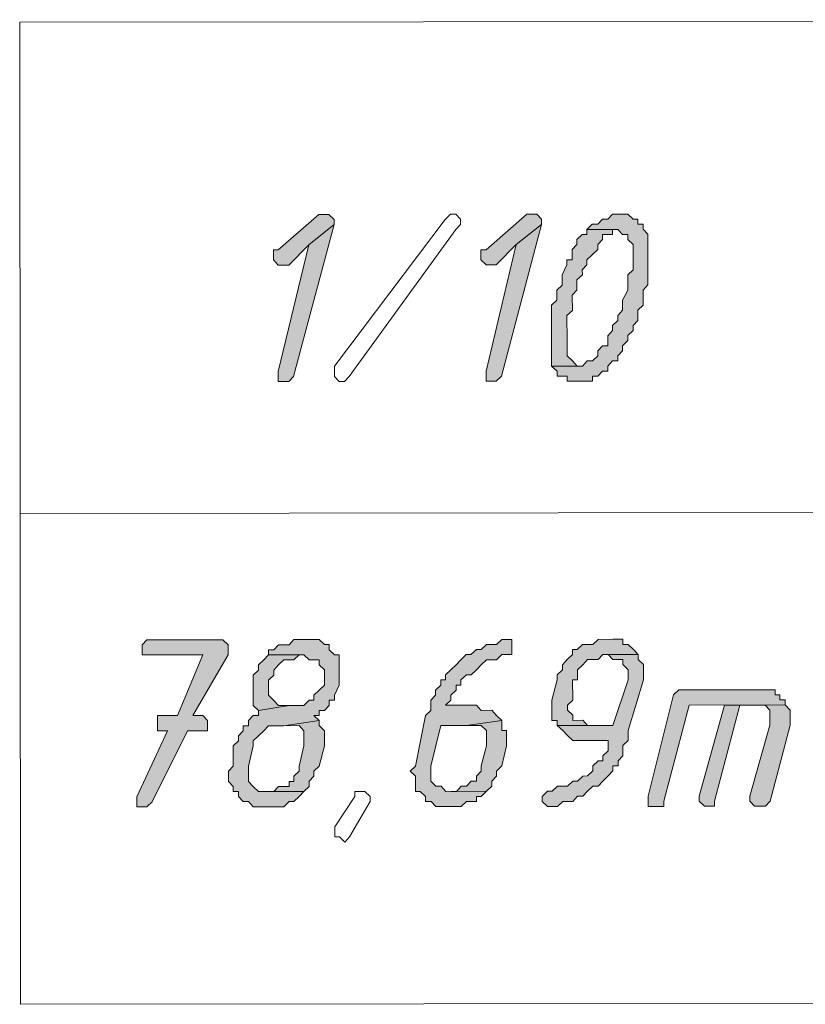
# Model space of a CAD drawing. Header units: inches. Extents: x -5850 to 5646, y 8947 to 13007.
# Tile 8 of 256: x -4958 to -4893, y 9580 to 9663. Entities that reach past the tile are written whole.
import ezdxf

# ---------------------------------------------------------------- set-up
doc = ezdxf.new("R2010")
doc.units = ezdxf.units.IN
doc.header["$MEASUREMENT"] = 0
for name, color, linetype in [('at_Entity', 7, 'Continuous'), ('at_Rect', 7, 'Continuous'), ('at_Solid', 7, 'Continuous')]:
    doc.layers.add(name, color=color, linetype=linetype)

msp = doc.modelspace()

# ---------------------------------------------------------------- hatches: boundary and pattern name
at = {"layer": 'at_Solid', "lineweight": 20}
for points in [[(-4932.772, 9646.262), (-4933.218, 9646.262), (-4936.617, 9643.303), (-4937.007, 9643.303), (-4937.007, 9642.885), (-4937.006, 9642.461), (-4936.616, 9642.037), (-4935.724, 9642.038), (-4934.052, 9643.729), (-4931.935, 9645.421), (-4931.935, 9645.845), (-4932.381, 9646.262)], [(-4915.485, 9646.278), (-4915.875, 9646.277), (-4919.274, 9643.319), (-4919.72, 9643.318), (-4919.72, 9642.9), (-4919.72, 9642.476), (-4919.273, 9642.053), (-4918.437, 9642.054), (-4916.765, 9643.745), (-4914.648, 9645.436), (-4914.648, 9645.86), (-4915.039, 9646.278)], [(-4907.901, 9646.284), (-4908.737, 9646.284), (-4909.127, 9645.865), (-4909.574, 9645.865), (-4909.963, 9645.44), (-4910.41, 9645.44), (-4910.855, 9645.016), (-4908.29, 9645.018), (-4907.899, 9644.6), (-4907.453, 9644.601), (-4907.453, 9644.177), (-4907.006, 9643.753), (-4907.006, 9642.911), (-4907.005, 9641.64), (-4907.45, 9641.216), (-4907.449, 9639.95), (-4907.895, 9639.107), (-4907.894, 9638.26), (-4908.284, 9637.841), (-4908.283, 9637.417), (-4908.729, 9636.993), (-4908.729, 9636.569), (-4909.119, 9636.145), (-4909.118, 9635.303), (-4909.564, 9635.303), (-4909.954, 9634.879), (-4909.954, 9634.46), (-4910.399, 9634.036), (-4910.846, 9634.036), (-4911.236, 9633.612), (-4913.801, 9633.609), (-4913.354, 9633.186), (-4913.354, 9632.768), (-4912.517, 9632.769), (-4912.517, 9632.345), (-4910.398, 9632.347), (-4910.398, 9632.77), (-4909.952, 9632.771), (-4909.562, 9633.189), (-4909.116, 9633.19), (-4909.116, 9633.614), (-4908.727, 9634.038), (-4908.28, 9634.038), (-4908.281, 9634.462), (-4907.891, 9634.881), (-4907.891, 9635.304), (-4907.445, 9635.729), (-4907.446, 9636.147), (-4907, 9636.571), (-4907, 9636.995), (-4906.61, 9637.419), (-4906.611, 9638.261), (-4906.165, 9638.685), (-4906.167, 9639.951), (-4905.777, 9640.375), (-4905.78, 9644.602), (-4906.171, 9645.02), (-4906.172, 9645.444), (-4906.618, 9645.443), (-4906.618, 9645.867), (-4907.008, 9645.867), (-4907.455, 9646.285)], [(-4931.935, 9645.421), (-4934.052, 9643.729), (-4936.608, 9633.165), (-4936.607, 9632.323), (-4935.715, 9632.324), (-4935.325, 9632.748)], [(-4914.648, 9645.436), (-4916.765, 9643.745), (-4919.265, 9633.181), (-4919.264, 9632.339), (-4918.428, 9632.339), (-4917.982, 9632.764)], [(-4910.855, 9645.016), (-4910.855, 9644.598), (-4911.245, 9644.597), (-4911.691, 9644.173), (-4911.691, 9643.749), (-4912.081, 9643.325), (-4912.08, 9642.483), (-4912.526, 9642.483), (-4912.526, 9642.059), (-4912.915, 9641.211), (-4912.914, 9640.369), (-4913.36, 9639.945), (-4913.359, 9639.103), (-4913.805, 9638.678), (-4913.805, 9638.255), (-4913.801, 9633.609), (-4911.236, 9633.612), (-4911.682, 9633.611), (-4912.072, 9634.035), (-4912.519, 9634.458), (-4912.52, 9635.724), (-4912.522, 9637.838), (-4912.076, 9638.256), (-4912.077, 9639.528), (-4911.687, 9639.946), (-4911.688, 9640.794), (-4911.242, 9641.212), (-4911.243, 9641.636), (-4910.853, 9642.06), (-4910.853, 9642.484), (-4910.407, 9642.908), (-4909.962, 9643.327), (-4909.962, 9643.751), (-4909.572, 9644.175), (-4909.572, 9644.599), (-4908.736, 9644.6), (-4908.736, 9645.018), (-4908.29, 9645.018)], [(-4941.662, 9610.777), (-4947.573, 9610.772), (-4947.963, 9610.348), (-4947.963, 9609.506), (-4942.888, 9609.51), (-4945.003, 9604.439), (-4946.676, 9604.438), (-4946.675, 9603.59), (-4946.674, 9603.166), (-4945.838, 9603.167), (-4948.398, 9597.672), (-4948.397, 9596.83), (-4947.561, 9596.831), (-4947.115, 9597.255), (-4944.165, 9603.169), (-4942.492, 9603.17), (-4942.493, 9604.018), (-4942.884, 9604.441), (-4943.72, 9604.44), (-4940.769, 9609.512), (-4940.77, 9610.354), (-4941.216, 9610.777)], [(-4934.023, 9610.784), (-4935.305, 9610.783), (-4935.695, 9610.359), (-4936.587, 9610.358), (-4936.977, 9609.934), (-4937.424, 9609.933), (-4937.423, 9609.515), (-4934.468, 9609.518), (-4934.021, 9609.094), (-4933.185, 9609.095), (-4933.184, 9608.671), (-4932.738, 9608.248), (-4932.737, 9607.824), (-4932.737, 9606.982), (-4933.182, 9606.558), (-4933.628, 9606.139), (-4933.628, 9605.715), (-4934.018, 9605.715), (-4934.464, 9605.291), (-4935.691, 9605.29), (-4938.255, 9604.863), (-4938.255, 9604.445), (-4938.701, 9604.445), (-4939.091, 9604.021), (-4939.091, 9603.597), (-4939.537, 9603.596), (-4939.537, 9603.173), (-4939.927, 9602.748), (-4939.926, 9602.33), (-4940.372, 9601.906), (-4940.37, 9600.216), (-4940.76, 9599.792), (-4940.76, 9599.374), (-4940.76, 9598.95), (-4940.369, 9598.527), (-4940.368, 9598.103), (-4939.922, 9598.103), (-4939.922, 9597.68), (-4939.531, 9597.262), (-4939.085, 9597.262), (-4938.694, 9596.839), (-4936.129, 9596.841), (-4935.684, 9597.265), (-4935.293, 9597.265), (-4934.847, 9597.684), (-4934.457, 9598.108), (-4938.249, 9598.105), (-4938.696, 9598.528), (-4939.087, 9598.952), (-4939.088, 9600.218), (-4938.699, 9601.908), (-4938.699, 9602.331), (-4938.254, 9602.75), (-4937.808, 9603.174), (-4937.418, 9603.598), (-4936.135, 9603.599), (-4933.18, 9604.026), (-4933.627, 9604.449), (-4933.181, 9604.45), (-4933.181, 9604.868), (-4932.735, 9604.868), (-4932.345, 9605.293), (-4932.345, 9605.716), (-4931.899, 9605.717), (-4931.9, 9606.141), (-4931.51, 9606.983), (-4931.51, 9607.407), (-4931.512, 9609.52), (-4931.903, 9609.52), (-4932.349, 9609.938), (-4932.349, 9610.362), (-4932.74, 9610.361), (-4933.186, 9610.785), (-4933.632, 9610.784)], [(-4917.572, 9610.799), (-4917.963, 9610.798), (-4918.408, 9610.374), (-4919.245, 9610.373), (-4919.691, 9609.949), (-4920.081, 9609.949), (-4920.527, 9609.53), (-4920.917, 9609.53), (-4921.363, 9609.105), (-4921.753, 9608.681), (-4922.198, 9608.257), (-4922.644, 9607.833), (-4922.644, 9607.415), (-4923.034, 9607.414), (-4923.034, 9606.991), (-4923.479, 9606.566), (-4923.479, 9606.148), (-4923.869, 9605.724), (-4923.868, 9604.876), (-4924.314, 9604.458), (-4925.147, 9600.23), (-4925.592, 9599.806), (-4925.146, 9599.388), (-4925.145, 9598.117), (-4924.755, 9598.117), (-4924.308, 9597.693), (-4924.308, 9597.275), (-4923.862, 9597.276), (-4923.471, 9596.852), (-4921.352, 9596.854), (-4920.906, 9597.278), (-4920.07, 9597.279), (-4920.07, 9597.697), (-4919.68, 9597.698), (-4919.234, 9598.122), (-4922.635, 9598.119), (-4923.026, 9598.542), (-4923.472, 9598.542), (-4923.863, 9598.965), (-4923.864, 9599.807), (-4923.864, 9600.231), (-4923.031, 9603.611), (-4920.912, 9603.613), (-4917.957, 9604.04), (-4918.403, 9604.463), (-4918.794, 9604.881), (-4919.686, 9604.88), (-4920.077, 9605.303), (-4922.642, 9605.301), (-4922.196, 9605.725), (-4922.197, 9606.149), (-4921.751, 9606.568), (-4921.751, 9606.992), (-4921.361, 9606.992), (-4921.361, 9607.416), (-4920.915, 9607.834), (-4920.525, 9607.835), (-4920.079, 9608.259), (-4919.689, 9608.683), (-4919.244, 9609.107), (-4918.407, 9609.108), (-4917.961, 9609.532), (-4917.125, 9609.533), (-4917.126, 9610.799)], [(-4908.706, 9610.806), (-4909.933, 9610.805), (-4910.378, 9610.381), (-4911.215, 9610.38), (-4911.661, 9609.956), (-4912.051, 9609.956), (-4912.05, 9609.538), (-4912.496, 9609.113), (-4912.886, 9608.689), (-4912.886, 9608.265), (-4913.332, 9607.841), (-4913.331, 9607.423), (-4913.776, 9605.733), (-4913.774, 9604.043), (-4913.328, 9604.044), (-4913.328, 9603.62), (-4910.818, 9603.622), (-4911.209, 9604.046), (-4912.046, 9604.045), (-4912.046, 9604.469), (-4912.492, 9604.886), (-4912.493, 9605.31), (-4912.047, 9605.734), (-4912.049, 9607.424), (-4911.658, 9607.424), (-4911.659, 9608.267), (-4911.213, 9608.691), (-4910.823, 9609.115), (-4909.931, 9609.116), (-4909.541, 9609.54), (-4906.586, 9609.542), (-4906.976, 9609.96), (-4907.423, 9610.384), (-4907.869, 9610.383), (-4907.869, 9610.807), (-4908.26, 9610.807)], [(-4937.423, 9609.515), (-4937.813, 9609.091), (-4938.259, 9608.667), (-4938.259, 9608.243), (-4938.704, 9607.819), (-4938.702, 9605.287), (-4938.255, 9604.863), (-4935.691, 9605.29), (-4936.583, 9605.289), (-4936.974, 9605.712), (-4937.42, 9606.136), (-4937.421, 9607.401), (-4936.976, 9607.82), (-4936.976, 9608.244), (-4936.586, 9608.668), (-4936.14, 9609.092), (-4935.304, 9609.093), (-4934.858, 9609.517), (-4934.468, 9609.518)], [(-4906.586, 9609.542), (-4909.095, 9609.54), (-4908.704, 9609.117), (-4907.868, 9609.118), (-4907.867, 9608.694), (-4907.421, 9608.27), (-4907.421, 9607.846), (-4907.42, 9607.428), (-4908.699, 9603.624), (-4913.328, 9603.62), (-4912.881, 9603.196), (-4912.491, 9602.773), (-4912.044, 9602.355), (-4909.089, 9602.358), (-4909.088, 9601.51), (-4909.534, 9601.092), (-4909.533, 9600.668), (-4909.924, 9600.667), (-4910.369, 9600.243), (-4910.369, 9599.819), (-4910.815, 9599.401), (-4911.205, 9599.4), (-4911.651, 9598.976), (-4912.041, 9598.976), (-4912.487, 9598.552), (-4913.323, 9598.551), (-4913.769, 9598.127), (-4914.159, 9598.126), (-4914.605, 9597.702), (-4914.605, 9597.284), (-4914.158, 9596.861), (-4913.322, 9596.861), (-4912.876, 9597.285), (-4912.04, 9597.286), (-4911.65, 9597.705), (-4911.203, 9597.705), (-4910.813, 9598.129), (-4910.368, 9598.554), (-4909.922, 9598.554), (-4909.532, 9598.978), (-4909.086, 9599.402), (-4908.696, 9599.821), (-4908.696, 9600.245), (-4908.25, 9600.245), (-4908.251, 9600.669), (-4907.861, 9601.093), (-4907.861, 9601.935), (-4907.416, 9602.359), (-4907.416, 9603.201), (-4906.138, 9607.429), (-4906.138, 9607.848), (-4906.139, 9608.695), (-4906.585, 9609.119)], [(-4895.988, 9606.591), (-4903.181, 9606.584), (-4903.627, 9606.166), (-4905.739, 9597.71), (-4905.738, 9596.868), (-4904.455, 9596.869), (-4904.456, 9597.293), (-4902.344, 9605.319), (-4894.314, 9605.326), (-4894.314, 9605.75), (-4894.76, 9605.75), (-4894.761, 9606.174), (-4895.151, 9606.173), (-4895.151, 9606.592), (-4895.597, 9606.591)], [(-4899.388, 9605.322), (-4901.5, 9597.714), (-4901.5, 9597.296), (-4901.054, 9596.872), (-4900.217, 9596.873), (-4900.218, 9597.297), (-4898.106, 9605.323), (-4896.433, 9605.325)], [(-4894.314, 9605.326), (-4899.388, 9605.322), (-4895.987, 9605.325), (-4895.596, 9604.902), (-4895.595, 9603.636), (-4897.262, 9597.718), (-4897.262, 9597.299), (-4896.871, 9596.876), (-4895.979, 9596.877), (-4895.589, 9597.301), (-4893.922, 9603.637), (-4893.923, 9604.485), (-4893.923, 9604.903)], [(-4933.18, 9604.026), (-4936.135, 9603.599), (-4934.853, 9603.601), (-4934.462, 9603.177), (-4934.461, 9602.335), (-4934.461, 9601.911), (-4934.85, 9600.221), (-4934.849, 9599.798), (-4935.295, 9599.379), (-4935.295, 9598.955), (-4935.685, 9598.955), (-4935.685, 9598.531), (-4936.577, 9598.53), (-4936.967, 9598.106), (-4937.413, 9598.106), (-4934.457, 9598.108), (-4934.012, 9598.532), (-4934.012, 9598.956), (-4933.622, 9599.38), (-4933.623, 9599.799), (-4933.177, 9600.223), (-4932.732, 9601.913), (-4932.733, 9603.179), (-4933.18, 9603.602)], [(-4917.957, 9604.04), (-4920.912, 9603.613), (-4919.685, 9603.614), (-4919.238, 9603.191), (-4919.238, 9602.349), (-4919.237, 9601.925), (-4919.682, 9600.235), (-4919.681, 9599.811), (-4920.071, 9599.392), (-4920.071, 9598.969), (-4920.517, 9598.968), (-4920.907, 9598.544), (-4921.353, 9598.544), (-4921.743, 9598.12), (-4922.189, 9598.119), (-4919.234, 9598.122), (-4918.788, 9598.546), (-4918.789, 9598.97), (-4918.399, 9599.394), (-4918.399, 9599.812), (-4917.953, 9600.236), (-4917.564, 9601.926), (-4917.565, 9602.35), (-4917.565, 9603.192), (-4917.956, 9603.192), (-4917.956, 9603.616)]]:
    msp.add_hatch(color=7, dxfattribs=at).paths.add_polyline_path(points)

# ---------------------------------------------------------------- linework, layer by layer
at = {"layer": 'at_Entity', "color": 7, "lineweight": 20}
for p, q in [((-4933.218, 9646.262), (-4936.617, 9643.303)), ((-4932.772, 9646.262), (-4933.218, 9646.262)), ((-4932.381, 9646.262), (-4932.772, 9646.262)), ((-4931.935, 9645.845), (-4932.381, 9646.262)), ((-4922.678, 9645.853), (-4922.232, 9646.272)), ((-4922.232, 9646.272), (-4921.786, 9646.272)), ((-4921.786, 9646.272), (-4921.396, 9645.854)), ((-4915.875, 9646.277), (-4919.274, 9643.319)), ((-4915.485, 9646.278), (-4915.875, 9646.277)), ((-4915.039, 9646.278), (-4915.485, 9646.278)), ((-4914.648, 9645.86), (-4915.039, 9646.278)), ((-4908.737, 9646.284), (-4909.127, 9645.865)), ((-4907.901, 9646.284), (-4908.737, 9646.284)), ((-4907.455, 9646.285), (-4907.901, 9646.284)), ((-4907.008, 9645.867), (-4907.455, 9646.285)), ((-4907.455, 9646.285), (-4907.455, 9646.285)), ((-4935.325, 9632.748), (-4931.935, 9645.421)), ((-4931.935, 9645.421), (-4934.052, 9643.729)), ((-4934.052, 9643.729), (-4931.935, 9645.421)), ((-4931.935, 9645.421), (-4931.935, 9645.845)), ((-4931.924, 9633.593), (-4922.678, 9645.853)), ((-4921.395, 9645.43), (-4921.785, 9645.006)), ((-4921.396, 9645.854), (-4921.395, 9645.43)), ((-4917.982, 9632.764), (-4914.648, 9645.436)), ((-4914.648, 9645.436), (-4916.765, 9643.745)), ((-4916.765, 9643.745), (-4914.648, 9645.436)), ((-4914.648, 9645.436), (-4914.648, 9645.86)), ((-4910.41, 9645.44), (-4910.855, 9645.016)), ((-4909.963, 9645.44), (-4910.41, 9645.44)), ((-4909.574, 9645.865), (-4909.963, 9645.44)), ((-4909.127, 9645.865), (-4909.574, 9645.865)), ((-4906.618, 9645.867), (-4907.008, 9645.867)), ((-4906.618, 9645.443), (-4906.618, 9645.867)), ((-4906.172, 9645.444), (-4906.618, 9645.443)), ((-4906.171, 9645.02), (-4906.172, 9645.444)), ((-4921.785, 9645.006), (-4930.696, 9632.752)), ((-4921.785, 9645.006), (-4921.785, 9645.006)), ((-4911.245, 9644.597), (-4911.691, 9644.173)), ((-4910.855, 9644.598), (-4911.245, 9644.597)), ((-4908.29, 9645.018), (-4910.855, 9645.016)), ((-4910.855, 9645.016), (-4908.29, 9645.018)), ((-4910.855, 9645.016), (-4910.855, 9644.598)), ((-4909.572, 9644.599), (-4908.736, 9644.6)), ((-4909.572, 9644.175), (-4909.572, 9644.599)), ((-4908.736, 9644.6), (-4908.736, 9645.018)), ((-4908.736, 9645.018), (-4908.29, 9645.018)), ((-4908.29, 9645.018), (-4907.899, 9644.6)), ((-4907.899, 9644.6), (-4907.453, 9644.601)), ((-4907.453, 9644.601), (-4907.453, 9644.177)), ((-4905.78, 9644.602), (-4906.171, 9645.02)), ((-4905.777, 9640.375), (-4905.78, 9644.602)), ((-4934.052, 9643.729), (-4936.608, 9633.165)), ((-4935.724, 9642.038), (-4934.052, 9643.729)), ((-4916.765, 9643.745), (-4919.265, 9633.181)), ((-4918.437, 9642.054), (-4916.765, 9643.745)), ((-4911.691, 9643.749), (-4912.081, 9643.325)), ((-4911.691, 9644.173), (-4911.691, 9643.749)), ((-4909.962, 9643.751), (-4909.572, 9644.175)), ((-4909.962, 9643.327), (-4909.962, 9643.751)), ((-4907.453, 9644.177), (-4907.006, 9643.753)), ((-4907.006, 9643.753), (-4907.006, 9642.911)), ((-4936.617, 9643.303), (-4937.007, 9643.303)), ((-4937.007, 9643.303), (-4937.007, 9642.885)), ((-4937.007, 9642.885), (-4937.006, 9642.461)), ((-4919.274, 9643.319), (-4919.72, 9643.318)), ((-4919.72, 9643.318), (-4919.72, 9642.9)), ((-4919.72, 9642.9), (-4919.72, 9642.476)), ((-4912.081, 9643.325), (-4912.08, 9642.483)), ((-4910.853, 9642.484), (-4910.407, 9642.908)), ((-4910.407, 9642.908), (-4909.962, 9643.327)), ((-4907.006, 9642.911), (-4907.005, 9641.64)), ((-4937.006, 9642.461), (-4936.616, 9642.037)), ((-4936.616, 9642.037), (-4935.724, 9642.038)), ((-4919.72, 9642.476), (-4919.273, 9642.053)), ((-4919.273, 9642.053), (-4918.437, 9642.054)), ((-4912.526, 9642.059), (-4912.915, 9641.211)), ((-4912.08, 9642.483), (-4912.526, 9642.483)), ((-4912.526, 9642.483), (-4912.526, 9642.059)), ((-4911.243, 9641.636), (-4910.853, 9642.06)), ((-4910.853, 9642.06), (-4910.853, 9642.484)), ((-4911.242, 9641.212), (-4911.243, 9641.636)), ((-4907.005, 9641.64), (-4907.45, 9641.216)), ((-4907.45, 9641.216), (-4907.449, 9639.95)), ((-4912.915, 9641.211), (-4912.914, 9640.369)), ((-4911.688, 9640.794), (-4911.242, 9641.212)), ((-4911.687, 9639.946), (-4911.688, 9640.794)), ((-4912.914, 9640.369), (-4913.36, 9639.945)), ((-4913.36, 9639.945), (-4913.359, 9639.103)), ((-4912.077, 9639.528), (-4911.687, 9639.946)), ((-4907.449, 9639.95), (-4907.895, 9639.107)), ((-4906.167, 9639.951), (-4905.777, 9640.375)), ((-4906.165, 9638.685), (-4906.167, 9639.951)), ((-4913.359, 9639.103), (-4913.805, 9638.678)), ((-4912.076, 9638.256), (-4912.077, 9639.528)), ((-4907.895, 9639.107), (-4907.894, 9638.26)), ((-4913.805, 9638.678), (-4913.805, 9638.255)), ((-4913.805, 9638.255), (-4913.801, 9633.609)), ((-4912.522, 9637.838), (-4912.076, 9638.256)), ((-4907.894, 9638.26), (-4908.284, 9637.841)), ((-4906.611, 9638.261), (-4906.165, 9638.685)), ((-4906.61, 9637.419), (-4906.611, 9638.261)), ((-4912.52, 9635.724), (-4912.522, 9637.838)), ((-4908.283, 9637.417), (-4908.729, 9636.993)), ((-4908.284, 9637.841), (-4908.283, 9637.417)), ((-4907, 9636.995), (-4906.61, 9637.419)), ((-4908.729, 9636.569), (-4909.119, 9636.145)), ((-4908.729, 9636.993), (-4908.729, 9636.569)), ((-4907.446, 9636.147), (-4907, 9636.571)), ((-4907, 9636.571), (-4907, 9636.995)), ((-4912.519, 9634.458), (-4912.52, 9635.724)), ((-4909.119, 9636.145), (-4909.118, 9635.303)), ((-4907.891, 9635.304), (-4907.445, 9635.729)), ((-4907.445, 9635.729), (-4907.446, 9636.147)), ((-4909.564, 9635.303), (-4909.954, 9634.879)), ((-4909.954, 9634.879), (-4909.954, 9634.46)), ((-4909.118, 9635.303), (-4909.564, 9635.303)), ((-4908.281, 9634.462), (-4907.891, 9634.881)), ((-4907.891, 9634.881), (-4907.891, 9635.304)), ((-4912.072, 9634.035), (-4912.519, 9634.458)), ((-4911.682, 9633.611), (-4912.072, 9634.035)), ((-4912.072, 9634.035), (-4912.072, 9634.035)), ((-4910.846, 9634.036), (-4911.236, 9633.612)), ((-4910.399, 9634.036), (-4910.846, 9634.036)), ((-4909.954, 9634.46), (-4910.399, 9634.036)), ((-4909.116, 9633.614), (-4908.727, 9634.038)), ((-4908.727, 9634.038), (-4908.28, 9634.038)), ((-4908.28, 9634.038), (-4908.281, 9634.462)), ((-4936.608, 9633.165), (-4936.607, 9632.323)), ((-4931.924, 9633.169), (-4931.924, 9633.593)), ((-4931.924, 9633.593), (-4931.924, 9633.593)), ((-4931.923, 9632.751), (-4931.924, 9633.169)), ((-4931.924, 9633.169), (-4931.924, 9633.169)), ((-4931.924, 9633.169), (-4931.924, 9633.169)), ((-4919.265, 9633.181), (-4919.264, 9632.339)), ((-4913.801, 9633.609), (-4911.236, 9633.612)), ((-4911.236, 9633.612), (-4913.801, 9633.609)), ((-4913.801, 9633.609), (-4913.354, 9633.186)), ((-4913.354, 9633.186), (-4913.354, 9632.768)), ((-4911.236, 9633.612), (-4911.682, 9633.611)), ((-4909.952, 9632.771), (-4909.562, 9633.189)), ((-4909.562, 9633.189), (-4909.116, 9633.19)), ((-4909.116, 9633.19), (-4909.116, 9633.614)), ((-4936.607, 9632.323), (-4935.715, 9632.324)), ((-4935.715, 9632.324), (-4935.325, 9632.748)), ((-4931.533, 9632.328), (-4931.923, 9632.751)), ((-4931.086, 9632.328), (-4931.533, 9632.328)), ((-4930.696, 9632.752), (-4931.086, 9632.328)), ((-4919.264, 9632.339), (-4918.428, 9632.339)), ((-4918.428, 9632.339), (-4917.982, 9632.764)), ((-4913.354, 9632.768), (-4912.517, 9632.769)), ((-4912.517, 9632.769), (-4912.517, 9632.345)), ((-4912.517, 9632.345), (-4910.398, 9632.347)), ((-4910.398, 9632.77), (-4909.952, 9632.771)), ((-4910.398, 9632.347), (-4910.398, 9632.77)), ((-4958.122, 9621.318), (-4711.868, 9621.538)), ((-4947.573, 9610.772), (-4947.963, 9610.348)), ((-4947.963, 9610.348), (-4947.963, 9609.506)), ((-4941.662, 9610.777), (-4947.573, 9610.772)), ((-4941.216, 9610.777), (-4941.662, 9610.777)), ((-4940.77, 9610.354), (-4941.216, 9610.777)), ((-4940.769, 9609.512), (-4940.77, 9610.354)), ((-4936.587, 9610.358), (-4936.977, 9609.934)), ((-4935.695, 9610.359), (-4936.587, 9610.358)), ((-4935.305, 9610.783), (-4935.695, 9610.359)), ((-4934.023, 9610.784), (-4935.305, 9610.783)), ((-4933.632, 9610.784), (-4934.023, 9610.784)), ((-4933.186, 9610.785), (-4933.632, 9610.784)), ((-4932.74, 9610.361), (-4933.186, 9610.785)), ((-4932.349, 9610.362), (-4932.74, 9610.361)), ((-4932.349, 9609.938), (-4932.349, 9610.362)), ((-4919.245, 9610.373), (-4919.691, 9609.949)), ((-4918.408, 9610.374), (-4919.245, 9610.373)), ((-4917.963, 9610.798), (-4918.408, 9610.374)), ((-4917.572, 9610.799), (-4917.963, 9610.798)), ((-4917.126, 9610.799), (-4917.572, 9610.799)), ((-4917.125, 9609.533), (-4917.126, 9610.799)), ((-4911.215, 9610.38), (-4911.661, 9609.956)), ((-4910.378, 9610.381), (-4911.215, 9610.38)), ((-4909.933, 9610.805), (-4910.378, 9610.381)), ((-4908.706, 9610.806), (-4909.933, 9610.805)), ((-4908.26, 9610.807), (-4908.706, 9610.806)), ((-4907.869, 9610.807), (-4908.26, 9610.807)), ((-4907.869, 9610.383), (-4907.869, 9610.807)), ((-4907.423, 9610.384), (-4907.869, 9610.383)), ((-4906.976, 9609.96), (-4907.423, 9610.384)), ((-4947.963, 9609.506), (-4942.888, 9609.51)), ((-4942.888, 9609.51), (-4945.003, 9604.439)), ((-4943.72, 9604.44), (-4940.769, 9609.512)), ((-4937.423, 9609.515), (-4937.813, 9609.091)), ((-4936.977, 9609.934), (-4937.424, 9609.933)), ((-4937.424, 9609.933), (-4937.423, 9609.515)), ((-4934.468, 9609.518), (-4937.423, 9609.515)), ((-4937.423, 9609.515), (-4934.468, 9609.518)), ((-4935.304, 9609.093), (-4934.858, 9609.517)), ((-4934.858, 9609.517), (-4934.468, 9609.518)), ((-4934.468, 9609.518), (-4934.021, 9609.094)), ((-4931.903, 9609.52), (-4932.349, 9609.938)), ((-4931.512, 9609.52), (-4931.903, 9609.52)), ((-4931.51, 9607.407), (-4931.512, 9609.52)), ((-4920.917, 9609.53), (-4921.363, 9609.105)), ((-4920.527, 9609.53), (-4920.917, 9609.53)), ((-4920.081, 9609.949), (-4920.527, 9609.53)), ((-4919.691, 9609.949), (-4920.081, 9609.949)), ((-4918.407, 9609.108), (-4917.961, 9609.532)), ((-4917.961, 9609.532), (-4917.125, 9609.533)), ((-4912.05, 9609.538), (-4912.496, 9609.113)), ((-4911.661, 9609.956), (-4912.051, 9609.956)), ((-4912.051, 9609.956), (-4912.05, 9609.538)), ((-4909.931, 9609.116), (-4909.541, 9609.54)), ((-4909.541, 9609.54), (-4906.586, 9609.542)), ((-4906.586, 9609.542), (-4909.095, 9609.54)), ((-4909.095, 9609.54), (-4908.704, 9609.117)), ((-4906.586, 9609.542), (-4906.976, 9609.96)), ((-4906.976, 9609.96), (-4906.976, 9609.96)), ((-4906.585, 9609.119), (-4906.586, 9609.542)), ((-4937.813, 9609.091), (-4938.259, 9608.667)), ((-4938.259, 9608.667), (-4938.259, 9608.243)), ((-4937.813, 9609.091), (-4937.813, 9609.091)), ((-4936.976, 9608.244), (-4936.586, 9608.668)), ((-4936.586, 9608.668), (-4936.14, 9609.092)), ((-4936.586, 9608.668), (-4936.586, 9608.668)), ((-4936.14, 9609.092), (-4935.304, 9609.093)), ((-4934.021, 9609.094), (-4933.185, 9609.095)), ((-4933.185, 9609.095), (-4933.184, 9608.671)), ((-4933.184, 9608.671), (-4932.738, 9608.248)), ((-4921.753, 9608.681), (-4922.198, 9608.257)), ((-4921.363, 9609.105), (-4921.753, 9608.681)), ((-4921.363, 9609.105), (-4921.363, 9609.105)), ((-4920.079, 9608.259), (-4919.689, 9608.683)), ((-4919.689, 9608.683), (-4919.244, 9609.107)), ((-4919.689, 9608.683), (-4919.689, 9608.683)), ((-4919.244, 9609.107), (-4918.407, 9609.108)), ((-4912.496, 9609.113), (-4912.886, 9608.689)), ((-4912.886, 9608.689), (-4912.886, 9608.265)), ((-4912.496, 9609.113), (-4912.496, 9609.113)), ((-4911.659, 9608.267), (-4911.213, 9608.691)), ((-4911.213, 9608.691), (-4910.823, 9609.115)), ((-4911.213, 9608.691), (-4911.213, 9608.691)), ((-4910.823, 9609.115), (-4909.931, 9609.116)), ((-4908.704, 9609.117), (-4907.868, 9609.118)), ((-4907.868, 9609.118), (-4907.867, 9608.694)), ((-4907.867, 9608.694), (-4907.421, 9608.27)), ((-4906.139, 9608.695), (-4906.585, 9609.119)), ((-4906.138, 9607.848), (-4906.139, 9608.695)), ((-4938.259, 9608.243), (-4938.704, 9607.819)), ((-4938.704, 9607.819), (-4938.702, 9605.287)), ((-4937.421, 9607.401), (-4936.976, 9607.82)), ((-4936.976, 9607.82), (-4936.976, 9608.244)), ((-4932.738, 9608.248), (-4932.737, 9607.824)), ((-4932.737, 9607.824), (-4932.737, 9606.982)), ((-4922.198, 9608.257), (-4922.644, 9607.833)), ((-4922.644, 9607.833), (-4922.644, 9607.415)), ((-4922.198, 9608.257), (-4922.198, 9608.257)), ((-4921.361, 9607.416), (-4920.915, 9607.834)), ((-4920.915, 9607.834), (-4920.525, 9607.835)), ((-4920.525, 9607.835), (-4920.079, 9608.259)), ((-4912.886, 9608.265), (-4913.332, 9607.841)), ((-4913.332, 9607.841), (-4913.331, 9607.423)), ((-4911.658, 9607.424), (-4911.659, 9608.267)), ((-4907.421, 9608.27), (-4907.421, 9607.846)), ((-4907.421, 9607.846), (-4907.42, 9607.428)), ((-4906.138, 9607.429), (-4906.138, 9607.848)), ((-4937.42, 9606.136), (-4937.421, 9607.401)), ((-4937.421, 9607.401), (-4937.421, 9607.401)), ((-4932.737, 9606.982), (-4933.182, 9606.558)), ((-4931.9, 9606.141), (-4931.51, 9606.983)), ((-4931.51, 9606.983), (-4931.51, 9607.407)), ((-4923.034, 9606.991), (-4923.479, 9606.566)), ((-4922.644, 9607.415), (-4923.034, 9607.414)), ((-4923.034, 9607.414), (-4923.034, 9606.991)), ((-4921.751, 9606.568), (-4921.751, 9606.992)), ((-4921.751, 9606.992), (-4921.361, 9606.992)), ((-4921.361, 9606.992), (-4921.361, 9607.416)), ((-4913.331, 9607.423), (-4913.776, 9605.733)), ((-4912.047, 9605.734), (-4912.049, 9607.424)), ((-4912.049, 9607.424), (-4911.658, 9607.424)), ((-4907.42, 9607.428), (-4908.699, 9603.624)), ((-4907.416, 9603.201), (-4906.138, 9607.429)), ((-4936.974, 9605.712), (-4937.42, 9606.136)), ((-4933.182, 9606.558), (-4933.628, 9606.139)), ((-4933.628, 9606.139), (-4933.628, 9605.715)), ((-4933.182, 9606.558), (-4933.182, 9606.558)), ((-4931.899, 9605.717), (-4931.9, 9606.141)), ((-4923.479, 9606.148), (-4923.869, 9605.724)), ((-4923.479, 9606.566), (-4923.479, 9606.148)), ((-4922.197, 9606.149), (-4921.751, 9606.568)), ((-4922.196, 9605.725), (-4922.197, 9606.149)), ((-4903.627, 9606.166), (-4905.739, 9597.71)), ((-4903.181, 9606.584), (-4903.627, 9606.166)), ((-4895.988, 9606.591), (-4903.181, 9606.584)), ((-4895.597, 9606.591), (-4895.988, 9606.591)), ((-4895.151, 9606.592), (-4895.597, 9606.591)), ((-4895.151, 9606.173), (-4895.151, 9606.592)), ((-4894.761, 9606.174), (-4895.151, 9606.173)), ((-4894.76, 9605.75), (-4894.761, 9606.174)), ((-4938.702, 9605.287), (-4938.255, 9604.863)), ((-4938.255, 9604.863), (-4935.691, 9605.29)), ((-4935.691, 9605.29), (-4938.255, 9604.863)), ((-4936.583, 9605.289), (-4936.974, 9605.712)), ((-4936.974, 9605.712), (-4936.974, 9605.712)), ((-4935.691, 9605.29), (-4936.583, 9605.289)), ((-4934.464, 9605.291), (-4935.691, 9605.29)), ((-4934.018, 9605.715), (-4934.464, 9605.291)), ((-4933.628, 9605.715), (-4934.018, 9605.715)), ((-4932.735, 9604.868), (-4932.345, 9605.293)), ((-4932.345, 9605.716), (-4931.899, 9605.717)), ((-4932.345, 9605.293), (-4932.345, 9605.716)), ((-4923.869, 9605.724), (-4923.868, 9604.876)), ((-4922.642, 9605.301), (-4922.196, 9605.725)), ((-4920.077, 9605.303), (-4922.642, 9605.301)), ((-4919.686, 9604.88), (-4920.077, 9605.303)), ((-4913.776, 9605.733), (-4913.774, 9604.043)), ((-4912.493, 9605.31), (-4912.047, 9605.734)), ((-4912.492, 9604.886), (-4912.493, 9605.31)), ((-4912.493, 9605.31), (-4912.493, 9605.31)), ((-4904.456, 9597.293), (-4902.344, 9605.319)), ((-4902.344, 9605.319), (-4894.314, 9605.326)), ((-4899.388, 9605.322), (-4901.5, 9597.714)), ((-4900.218, 9597.297), (-4898.106, 9605.323)), ((-4894.314, 9605.326), (-4899.388, 9605.322)), ((-4896.433, 9605.325), (-4899.388, 9605.322)), ((-4899.388, 9605.322), (-4895.987, 9605.325)), ((-4898.106, 9605.323), (-4896.433, 9605.325)), ((-4895.987, 9605.325), (-4895.596, 9604.902)), ((-4894.314, 9605.75), (-4894.76, 9605.75)), ((-4894.314, 9605.326), (-4894.314, 9605.75)), ((-4893.923, 9604.903), (-4894.314, 9605.326)), ((-4945.003, 9604.439), (-4946.676, 9604.438)), ((-4946.676, 9604.438), (-4946.675, 9603.59)), ((-4942.884, 9604.441), (-4943.72, 9604.44)), ((-4942.493, 9604.018), (-4942.884, 9604.441)), ((-4938.701, 9604.445), (-4939.091, 9604.021)), ((-4938.255, 9604.445), (-4938.701, 9604.445)), ((-4938.255, 9604.863), (-4938.255, 9604.445)), ((-4933.627, 9604.449), (-4933.181, 9604.45)), ((-4933.18, 9604.026), (-4933.627, 9604.449)), ((-4933.181, 9604.45), (-4933.181, 9604.868)), ((-4933.181, 9604.868), (-4932.735, 9604.868)), ((-4924.314, 9604.458), (-4925.147, 9600.23)), ((-4923.868, 9604.876), (-4924.314, 9604.458)), ((-4918.794, 9604.881), (-4919.686, 9604.88)), ((-4918.403, 9604.463), (-4918.794, 9604.881)), ((-4917.957, 9604.04), (-4918.403, 9604.463)), ((-4918.403, 9604.463), (-4918.403, 9604.463)), ((-4912.046, 9604.469), (-4912.492, 9604.886)), ((-4912.046, 9604.045), (-4912.046, 9604.469)), ((-4895.596, 9604.902), (-4895.595, 9603.636)), ((-4893.923, 9604.485), (-4893.923, 9604.903)), ((-4893.922, 9603.637), (-4893.923, 9604.485)), ((-4946.675, 9603.59), (-4946.674, 9603.166)), ((-4942.492, 9603.17), (-4942.493, 9604.018)), ((-4939.091, 9603.597), (-4939.537, 9603.596)), ((-4939.537, 9603.596), (-4939.537, 9603.173)), ((-4939.091, 9604.021), (-4939.091, 9603.597)), ((-4937.808, 9603.174), (-4937.418, 9603.598)), ((-4937.418, 9603.598), (-4936.135, 9603.599)), ((-4933.18, 9604.026), (-4936.135, 9603.599)), ((-4936.135, 9603.599), (-4933.18, 9604.026)), ((-4936.135, 9603.599), (-4934.853, 9603.601)), ((-4934.853, 9603.601), (-4934.462, 9603.177)), ((-4933.18, 9603.602), (-4933.18, 9604.026)), ((-4932.733, 9603.179), (-4933.18, 9603.602)), ((-4923.864, 9600.231), (-4923.031, 9603.611)), ((-4923.031, 9603.611), (-4920.912, 9603.613)), ((-4917.957, 9604.04), (-4920.912, 9603.613)), ((-4920.912, 9603.613), (-4917.957, 9604.04)), ((-4920.912, 9603.613), (-4919.685, 9603.614)), ((-4919.685, 9603.614), (-4919.238, 9603.191)), ((-4917.956, 9603.616), (-4917.957, 9604.04)), ((-4917.956, 9603.192), (-4917.956, 9603.616)), ((-4913.774, 9604.043), (-4913.328, 9604.044)), ((-4913.328, 9604.044), (-4913.328, 9603.62)), ((-4908.699, 9603.624), (-4913.328, 9603.62)), ((-4913.328, 9603.62), (-4910.818, 9603.622)), ((-4913.328, 9603.62), (-4912.881, 9603.196)), ((-4911.209, 9604.046), (-4912.046, 9604.045)), ((-4910.818, 9603.622), (-4911.209, 9604.046)), ((-4895.595, 9603.636), (-4897.262, 9597.718)), ((-4895.589, 9597.301), (-4893.922, 9603.637)), ((-4945.838, 9603.167), (-4948.398, 9597.672)), ((-4947.115, 9597.255), (-4944.165, 9603.169)), ((-4946.674, 9603.166), (-4945.838, 9603.167)), ((-4944.165, 9603.169), (-4942.492, 9603.17)), ((-4939.537, 9603.173), (-4939.927, 9602.748)), ((-4939.927, 9602.748), (-4939.926, 9602.33)), ((-4938.699, 9602.331), (-4938.254, 9602.75)), ((-4938.254, 9602.75), (-4937.808, 9603.174)), ((-4938.254, 9602.75), (-4938.254, 9602.75)), ((-4934.462, 9603.177), (-4934.461, 9602.335)), ((-4932.732, 9601.913), (-4932.733, 9603.179)), ((-4919.238, 9603.191), (-4919.238, 9602.349)), ((-4917.565, 9603.192), (-4917.956, 9603.192)), ((-4917.565, 9602.35), (-4917.565, 9603.192)), ((-4912.881, 9603.196), (-4912.881, 9603.196)), ((-4912.881, 9603.196), (-4912.491, 9602.773)), ((-4912.491, 9602.773), (-4912.491, 9602.773)), ((-4912.491, 9602.773), (-4912.044, 9602.355)), ((-4907.416, 9602.359), (-4907.416, 9603.201)), ((-4939.926, 9602.33), (-4940.372, 9601.906)), ((-4940.372, 9601.906), (-4940.37, 9600.216)), ((-4939.088, 9600.218), (-4938.699, 9601.908)), ((-4938.699, 9601.908), (-4938.699, 9602.331)), ((-4934.461, 9601.911), (-4934.85, 9600.221)), ((-4934.461, 9602.335), (-4934.461, 9601.911)), ((-4933.177, 9600.223), (-4932.732, 9601.913)), ((-4919.237, 9601.925), (-4919.682, 9600.235)), ((-4919.238, 9602.349), (-4919.237, 9601.925)), ((-4917.953, 9600.236), (-4917.564, 9601.926)), ((-4917.564, 9601.926), (-4917.565, 9602.35)), ((-4912.044, 9602.355), (-4909.089, 9602.358)), ((-4909.089, 9602.358), (-4909.088, 9601.51)), ((-4907.861, 9601.935), (-4907.416, 9602.359)), ((-4907.861, 9601.093), (-4907.861, 9601.935)), ((-4909.088, 9601.51), (-4909.534, 9601.092)), ((-4909.534, 9601.092), (-4909.533, 9600.668)), ((-4908.251, 9600.669), (-4907.861, 9601.093)), ((-4940.37, 9600.216), (-4940.76, 9599.792)), ((-4939.087, 9598.952), (-4939.088, 9600.218)), ((-4934.85, 9600.221), (-4934.849, 9599.798)), ((-4933.623, 9599.799), (-4933.177, 9600.223)), ((-4925.147, 9600.23), (-4925.592, 9599.806)), ((-4925.147, 9600.23), (-4925.147, 9600.23)), ((-4923.864, 9599.807), (-4923.864, 9600.231)), ((-4919.682, 9600.235), (-4919.681, 9599.811)), ((-4918.399, 9599.812), (-4917.953, 9600.236)), ((-4909.924, 9600.667), (-4910.369, 9600.243)), ((-4910.369, 9600.243), (-4910.369, 9599.819)), ((-4909.533, 9600.668), (-4909.924, 9600.667)), ((-4908.696, 9599.821), (-4908.696, 9600.245)), ((-4908.696, 9600.245), (-4908.25, 9600.245)), ((-4908.25, 9600.245), (-4908.251, 9600.669)), ((-4940.76, 9599.792), (-4940.76, 9599.374)), ((-4940.76, 9599.374), (-4940.76, 9598.95)), ((-4934.849, 9599.798), (-4935.295, 9599.379)), ((-4935.295, 9599.379), (-4935.295, 9598.955)), ((-4934.012, 9598.956), (-4933.622, 9599.38)), ((-4933.622, 9599.38), (-4933.623, 9599.799)), ((-4925.592, 9599.806), (-4925.592, 9599.806)), ((-4925.592, 9599.806), (-4925.146, 9599.388)), ((-4925.146, 9599.388), (-4925.145, 9598.117)), ((-4923.863, 9598.965), (-4923.864, 9599.807)), ((-4919.681, 9599.811), (-4920.071, 9599.392)), ((-4920.071, 9599.392), (-4920.071, 9598.969)), ((-4918.789, 9598.97), (-4918.399, 9599.394)), ((-4918.399, 9599.394), (-4918.399, 9599.812)), ((-4911.205, 9599.4), (-4911.651, 9598.976)), ((-4910.815, 9599.401), (-4911.205, 9599.4)), ((-4910.369, 9599.819), (-4910.815, 9599.401)), ((-4909.532, 9598.978), (-4909.086, 9599.402)), ((-4909.086, 9599.402), (-4908.696, 9599.821)), ((-4940.76, 9598.95), (-4940.369, 9598.527)), ((-4940.369, 9598.527), (-4940.368, 9598.103)), ((-4938.696, 9598.528), (-4939.087, 9598.952)), ((-4938.249, 9598.105), (-4938.696, 9598.528)), ((-4938.696, 9598.528), (-4938.696, 9598.528)), ((-4936.577, 9598.53), (-4936.967, 9598.106)), ((-4935.685, 9598.531), (-4936.577, 9598.53)), ((-4935.295, 9598.955), (-4935.685, 9598.955)), ((-4935.685, 9598.955), (-4935.685, 9598.531)), ((-4934.457, 9598.108), (-4934.012, 9598.532)), ((-4934.012, 9598.532), (-4934.012, 9598.956)), ((-4923.472, 9598.542), (-4923.863, 9598.965)), ((-4923.026, 9598.542), (-4923.472, 9598.542)), ((-4922.635, 9598.119), (-4923.026, 9598.542)), ((-4921.353, 9598.544), (-4921.743, 9598.12)), ((-4920.907, 9598.544), (-4921.353, 9598.544)), ((-4920.517, 9598.968), (-4920.907, 9598.544)), ((-4920.071, 9598.969), (-4920.517, 9598.968)), ((-4919.234, 9598.122), (-4918.788, 9598.546)), ((-4918.788, 9598.546), (-4918.789, 9598.97)), ((-4913.323, 9598.551), (-4913.769, 9598.127)), ((-4912.487, 9598.552), (-4913.323, 9598.551)), ((-4912.041, 9598.976), (-4912.487, 9598.552)), ((-4911.651, 9598.976), (-4912.041, 9598.976)), ((-4910.813, 9598.129), (-4910.368, 9598.554)), ((-4910.368, 9598.554), (-4909.922, 9598.554)), ((-4909.922, 9598.554), (-4909.532, 9598.978)), ((-4909.532, 9598.978), (-4909.532, 9598.978)), ((-4948.398, 9597.672), (-4948.397, 9596.83)), ((-4940.368, 9598.103), (-4939.922, 9598.103)), ((-4939.922, 9598.103), (-4939.922, 9597.68)), ((-4939.922, 9597.68), (-4939.922, 9597.68)), ((-4939.922, 9597.68), (-4939.531, 9597.262)), ((-4934.457, 9598.108), (-4938.249, 9598.105)), ((-4937.413, 9598.106), (-4934.457, 9598.108)), ((-4936.967, 9598.106), (-4937.413, 9598.106)), ((-4935.293, 9597.265), (-4934.847, 9597.684)), ((-4934.847, 9597.684), (-4934.457, 9598.108)), ((-4934.847, 9597.684), (-4934.847, 9597.684)), ((-4931.89, 9595.155), (-4930.219, 9597.688)), ((-4930.219, 9598.112), (-4929.383, 9598.113)), ((-4930.219, 9597.688), (-4930.219, 9598.112)), ((-4930.219, 9597.688), (-4930.219, 9597.688)), ((-4929.383, 9598.113), (-4928.936, 9597.689)), ((-4928.936, 9597.689), (-4928.936, 9597.271)), ((-4925.145, 9598.117), (-4924.755, 9598.117)), ((-4924.755, 9598.117), (-4924.308, 9597.693)), ((-4924.308, 9597.693), (-4924.308, 9597.275)), ((-4919.234, 9598.122), (-4922.635, 9598.119)), ((-4922.189, 9598.119), (-4919.234, 9598.122)), ((-4921.743, 9598.12), (-4922.189, 9598.119)), ((-4920.07, 9597.697), (-4919.68, 9597.698)), ((-4920.07, 9597.279), (-4920.07, 9597.697)), ((-4919.68, 9597.698), (-4919.234, 9598.122)), ((-4914.159, 9598.126), (-4914.605, 9597.702)), ((-4914.605, 9597.702), (-4914.605, 9597.284)), ((-4913.769, 9598.127), (-4914.159, 9598.126)), ((-4912.04, 9597.286), (-4911.65, 9597.705)), ((-4911.65, 9597.705), (-4911.203, 9597.705)), ((-4911.203, 9597.705), (-4910.813, 9598.129)), ((-4910.813, 9598.129), (-4910.813, 9598.129)), ((-4905.739, 9597.71), (-4905.738, 9596.868)), ((-4901.5, 9597.714), (-4901.5, 9597.296)), ((-4897.262, 9597.718), (-4897.262, 9597.299)), ((-4947.561, 9596.831), (-4947.115, 9597.255)), ((-4939.531, 9597.262), (-4939.085, 9597.262)), ((-4939.085, 9597.262), (-4938.694, 9596.839)), ((-4936.129, 9596.841), (-4935.684, 9597.265)), ((-4935.684, 9597.265), (-4935.293, 9597.265)), ((-4928.936, 9597.271), (-4930.662, 9594.314)), ((-4928.936, 9597.271), (-4928.936, 9597.271)), ((-4924.308, 9597.275), (-4923.862, 9597.276)), ((-4923.862, 9597.276), (-4923.471, 9596.852)), ((-4923.471, 9596.852), (-4921.352, 9596.854)), ((-4921.352, 9596.854), (-4920.906, 9597.278)), ((-4920.906, 9597.278), (-4920.07, 9597.279)), ((-4914.605, 9597.284), (-4914.158, 9596.861)), ((-4914.158, 9596.861), (-4913.322, 9596.861)), ((-4913.322, 9596.861), (-4912.876, 9597.285)), ((-4912.876, 9597.285), (-4912.04, 9597.286)), ((-4905.738, 9596.868), (-4904.455, 9596.869)), ((-4904.455, 9596.869), (-4904.456, 9597.293)), ((-4901.5, 9597.296), (-4901.054, 9596.872)), ((-4901.054, 9596.872), (-4900.217, 9596.873)), ((-4900.217, 9596.873), (-4900.218, 9597.297)), ((-4897.262, 9597.299), (-4896.871, 9596.876)), ((-4896.871, 9596.876), (-4895.979, 9596.877)), ((-4895.979, 9596.877), (-4895.589, 9597.301)), ((-4948.397, 9596.83), (-4947.561, 9596.831)), ((-4938.694, 9596.839), (-4936.129, 9596.841)), ((-4931.889, 9594.313), (-4931.89, 9595.155)), ((-4931.89, 9595.155), (-4931.89, 9595.155)), ((-4931.499, 9594.313), (-4931.889, 9594.313)), ((-4931.052, 9593.89), (-4931.499, 9594.313)), ((-4930.662, 9594.314), (-4931.052, 9593.89)), ((-4930.662, 9594.314), (-4930.662, 9594.314))]:
    msp.add_line(p, q, dxfattribs=at)
at = {"layer": 'at_Rect', "color": 7, "lineweight": 20}
for p, q in [((-4958.164, 9662.293), (-4711.904, 9662.513)), ((-4958.164, 9662.293), (-4958.091, 9580.349)), ((-4711.831, 9580.568), (-4958.091, 9580.349))]:
    msp.add_line(p, q, dxfattribs=at)

doc.saveas('drawing.dxf')
